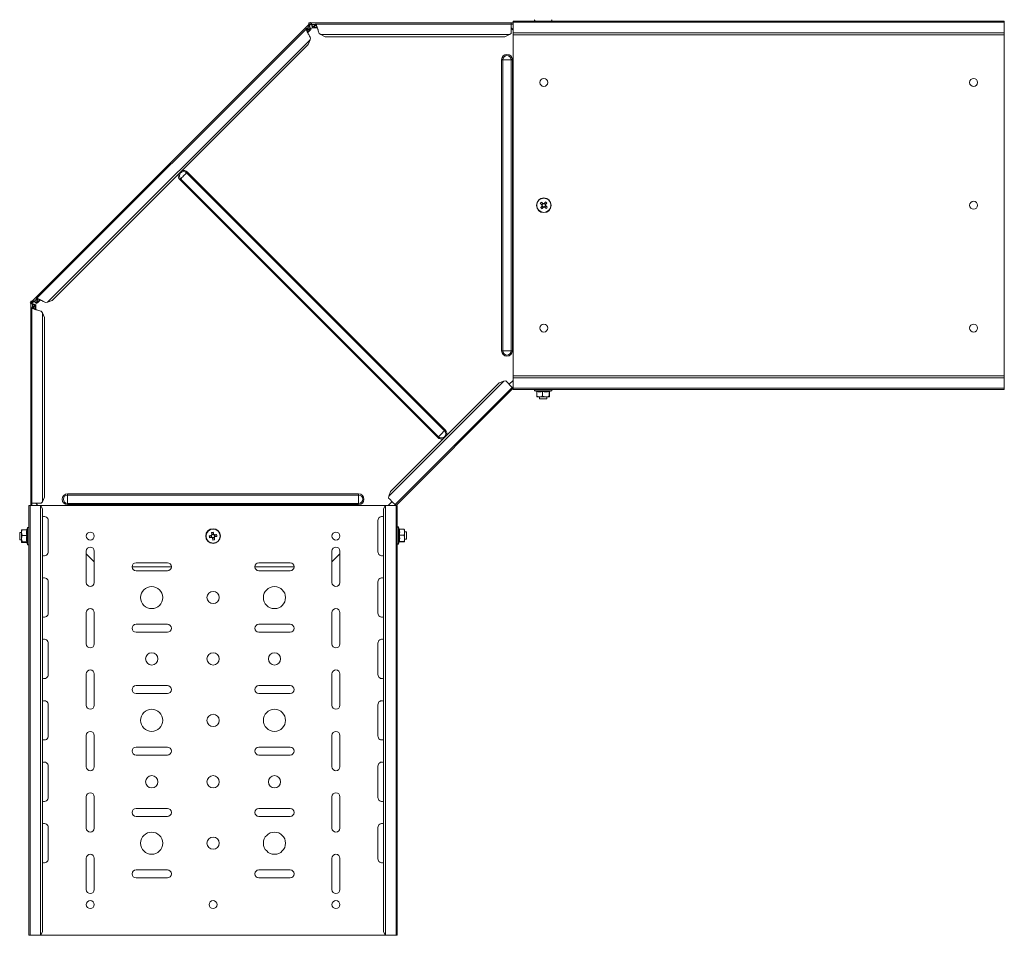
# Model space of a CAD drawing. Header units: millimetres. Extents: x -1726 to 4130, y -1450 to -192.
# Tile 17 of 20: x 3328 to 4130, y -1450 to -705. Entities that reach past the tile are written whole.
import ezdxf

# ---------------------------------------------------------------- set-up
doc = ezdxf.new("R2010")
doc.units = ezdxf.units.MM

msp = doc.modelspace()

# ---------------------------------------------------------------- linework, layer by layer
at = {"color": 7, "linetype": 'Continuous', "lineweight": 15}
for p, q in [((3563.71, -708.96), (3338.87, -933.8)), ((3561.87, -712.22), (3342.13, -931.96)), ((3562.68, -712.16), (3563.3, -712.78)), ((3562.68, -712.16), (3564.18, -712.45)), ((3563.02, -715.41), (3565.38, -713.05)), ((3563.3, -712.78), (3564.8, -713.08)), ((3563.71, -708.96), (3564.16, -708.51)), ((3563.71, -708.96), (3564.42, -709.67)), ((3564.01, -707.51), (3564.01, -708.51)), ((3565.71, -707.51), (3564.01, -707.51)), ((3565.71, -708.51), (3564.01, -708.51)), ((3564.18, -712.45), (3564.8, -713.08)), ((3564.28, -710.3), (3564.46, -710.48)), ((3564.42, -709.67), (3565.57, -708.51)), ((3565.16, -707.51), (3565.55, -707.12)), ((3565.55, -707.12), (3565.94, -707.51)), ((3565.71, -707.51), (3565.71, -708.51)), ((3728.55, -707.51), (3565.71, -707.51)), ((3566.25, -709.11), (3566.25, -708.86)), ((3567.41, -711.58), (3570.75, -711.58)), ((3567.84, -710.31), (3568.7, -709.04)), ((3567.84, -711.2), (3568.7, -709.93)), ((3567.84, -710.31), (3567.84, -711.2)), ((3568.7, -709.04), (3568.7, -709.93)), ((3728.55, -708.51), (3569.31, -708.51)), ((3728.55, -708.51), (3728.55, -707.51)), ((3728.55, -707.51), (3730.26, -707.51)), ((3728.55, -716.1), (3728.55, -708.51)), ((3728.55, -708.51), (3730.26, -708.51)), ((3728.55, -711.67), (3730.26, -713.38)), ((3730.26, -706.01), (3730.26, -707.01)), ((3730.26, -706.01), (4130.26, -706.01)), ((4130.26, -707.01), (3730.26, -707.01)), ((3730.26, -707.01), (3730.26, -715.48)), ((4130.26, -706.01), (4130.26, -707.01)), ((4130.26, -707.01), (4130.26, -715.48)), ((3563.48, -725.05), (3564.86, -721.2)), ((3563.68, -716.85), (3563.67, -716.84)), ((3564.86, -721.2), (3565.16, -719.66)), ((3572.25, -716.1), (3573.55, -716.98)), ((3573.55, -716.98), (3577.25, -718.73)), ((3723.55, -718.73), (3577.25, -718.73)), ((3723.55, -718.73), (3727.25, -716.98)), ((3727.25, -716.98), (3728.55, -716.1)), ((3730.26, -715.48), (3730.26, -717.23)), ((3730.26, -717.23), (4130.26, -717.23)), ((3730.26, -994.8), (3730.26, -717.23)), ((4130.26, -715.48), (4130.26, -717.23)), ((4130.26, -994.8), (4130.26, -717.23)), ((3563.48, -725.05), (3354.96, -933.57)), ((3754.45, -854.44), (3753.55, -855.53)), ((3753.68, -856.82), (3754.78, -857.72)), ((3756.84, -855.21), (3755.74, -854.31)), ((3756.07, -857.59), (3756.97, -856.49)), ((3337.03, -935.64), (3337.42, -935.25)), ((3337.03, -935.64), (3337.42, -936.03)), ((3337.42, -934.1), (3337.42, -935.8)), ((3337.42, -934.1), (3338.42, -934.1)), ((3337.42, -935.8), (3338.42, -935.8)), ((3337.42, -935.8), (3337.42, -1098.64)), ((3338.42, -934.25), (3338.87, -933.8)), ((3338.42, -934.1), (3338.42, -935.8)), ((3338.42, -935.67), (3339.58, -934.51)), ((3338.77, -936.34), (3339.02, -936.34)), ((3339.58, -934.51), (3338.87, -933.8)), ((3338.95, -938.79), (3340.22, -937.94)), ((3339.83, -938.79), (3341.1, -937.94)), ((3340.38, -934.55), (3340.2, -934.37)), ((3340.22, -937.94), (3341.1, -937.94)), ((3341.49, -940.85), (3341.49, -937.5)), ((3342.06, -932.77), (3342.69, -933.4)), ((3342.36, -934.27), (3342.06, -932.77)), ((3342.36, -934.27), (3342.98, -934.9)), ((3342.98, -934.9), (3342.69, -933.4)), ((3342.95, -935.48), (3345.32, -933.11)), ((3346.75, -933.76), (3346.76, -933.77)), ((3349.56, -935.25), (3351.11, -934.96)), ((3354.96, -933.57), (3351.11, -934.96)), ((3338.42, -939.41), (3338.42, -1098.64)), ((3338.95, -938.79), (3339.83, -938.79)), ((3346.89, -943.64), (3346.01, -942.34)), ((3346.89, -943.64), (3348.63, -947.34)), ((3348.63, -947.34), (3348.63, -1093.64)), ((3718.86, -1000.56), (3630.47, -1088.95)), ((3722.7, -999.18), (3718.86, -1000.56)), ((3724.25, -998.88), (3722.7, -999.18)), ((3729.61, -1004.25), (3724.25, -998.88)), ((3730.26, -998.65), (3727.14, -1001.77)), ((3730.26, -994.8), (3730.26, -996.54)), ((3730.26, -994.8), (4130.26, -994.8)), ((3730.26, -996.54), (3730.26, -1005.01)), ((4130.26, -994.8), (4130.26, -996.54)), ((4130.26, -996.54), (4130.26, -1005.01)), ((3634.15, -1099.71), (3729.61, -1004.25)), ((3730.26, -1005.01), (3634.92, -1100.35)), ((3730.26, -1004.9), (3729.61, -1004.25)), ((3730.26, -1005.01), (4130.26, -1005.01)), ((3730.26, -1005.01), (3730.26, -1006.01)), ((3730.26, -1006.01), (4130.26, -1006.01)), ((3748.03, -1007.11), (3749.5, -1007.65)), ((3749.53, -1007.73), (3749.53, -1011.41)), ((3754.26, -1007.73), (3754.26, -1011.41)), ((3759.49, -1007.73), (3759.49, -1011.41)), ((3759.99, -1007.73), (3759.99, -1011.41)), ((3760.02, -1007.65), (3761.49, -1007.11)), ((4130.26, -1005.01), (4130.26, -1006.01)), ((3751.9, -1012.01), (3749.77, -1012.01)), ((3751.76, -1012.01), (3751.76, -1013.51)), ((3751.76, -1013.51), (3757.76, -1013.51)), ((3751.9, -1012.01), (3756.88, -1012.01)), ((3756.88, -1012.01), (3759.74, -1012.01)), ((3757.76, -1013.51), (3757.76, -1012.01)), ((3630.47, -1088.95), (3629.08, -1092.8)), ((3346.01, -1098.64), (3346.89, -1097.34)), ((3348.63, -1093.64), (3346.89, -1097.34)), ((3631.68, -1097.23), (3628.55, -1100.35)), ((3629.08, -1092.8), (3628.79, -1094.34)), ((3335.92, -1100.35), (3335.92, -1450.35)), ((3336.92, -1100.35), (3335.92, -1100.35)), ((3336.92, -1100.35), (3336.92, -1450.35)), ((3345.39, -1100.35), (3336.92, -1100.35)), ((3337.42, -1098.64), (3338.42, -1098.64)), ((3337.42, -1100.35), (3337.42, -1098.64)), ((3338.42, -1098.64), (3346.01, -1098.64)), ((3338.42, -1100.35), (3338.42, -1098.64)), ((3343.29, -1100.35), (3341.58, -1098.64)), ((3345.72, -1100.35), (3345.39, -1100.35)), ((3347.13, -1103.35), (3345.72, -1100.35)), ((3345.72, -1100.35), (3626.12, -1100.35)), ((3347.13, -1103.35), (3347.13, -1447.35)), ((3626.12, -1100.35), (3624.71, -1103.35)), ((3624.71, -1103.35), (3624.71, -1447.35)), ((3626.45, -1100.35), (3626.12, -1100.35)), ((3634.92, -1100.35), (3626.45, -1100.35)), ((3634.92, -1450.35), (3634.92, -1100.35)), ((3635.92, -1100.35), (3634.92, -1100.35)), ((3635.92, -1100.35), (3635.92, -1450.35)), ((3351.67, -1138.1), (3351.67, -1112.6)), ((3620.17, -1112.6), (3620.17, -1138.1)), ((3329.92, -1122.35), (3328.42, -1122.35)), ((3328.42, -1122.35), (3328.42, -1128.35)), ((3329.92, -1122.49), (3329.92, -1120.36)), ((3329.92, -1122.49), (3329.92, -1127.47)), ((3334.2, -1120.13), (3330.52, -1120.13)), ((3334.82, -1118.63), (3334.29, -1120.09)), ((3637.55, -1119.59), (3637.02, -1118.13)), ((3637.64, -1119.73), (3641.32, -1119.73)), ((3641.32, -1119.73), (3641.91, -1119.85)), ((3641.92, -1122.16), (3641.92, -1119.85)), ((3643.42, -1121.85), (3641.92, -1121.85)), ((3641.92, -1122.16), (3641.92, -1127.15)), ((3643.42, -1127.38), (3643.42, -1121.85)), ((3328.42, -1128.35), (3329.92, -1128.35)), ((3329.92, -1127.47), (3329.92, -1130.34)), ((3334.2, -1124.86), (3330.52, -1124.86)), ((3334.2, -1130.09), (3330.52, -1130.09)), ((3334.2, -1130.58), (3330.52, -1130.58)), ((3484.19, -1124.96), (3484.46, -1126.36)), ((3486.31, -1123.63), (3484.92, -1123.89)), ((3485.53, -1127.08), (3486.92, -1126.82)), ((3487.65, -1125.75), (3487.38, -1124.35)), ((3637.02, -1131.58), (3637.55, -1130.12)), ((3637.64, -1124.59), (3641.32, -1124.59)), ((3637.64, -1129.72), (3641.32, -1129.72)), ((3637.64, -1129.98), (3641.32, -1129.98)), ((3641.92, -1129.85), (3641.92, -1127.15)), ((3641.92, -1127.85), (3643.42, -1127.85)), ((3643.42, -1127.85), (3643.42, -1127.38)), ((3334.29, -1130.62), (3334.82, -1132.08)), ((3382.67, -1137.6), (3382.67, -1163.1)), ((3389.17, -1163.1), (3389.17, -1137.6)), ((3582.67, -1137.6), (3582.67, -1163.1)), ((3589.17, -1163.1), (3589.17, -1137.6)), ((3389.17, -1146.24), (3382.67, -1139.74)), ((3589.17, -1139.74), (3582.67, -1146.24)), ((3419.92, -1150.35), (3451.92, -1150.35)), ((3448.67, -1147.1), (3423.17, -1147.1)), ((3423.17, -1153.6), (3448.67, -1153.6)), ((3519.92, -1150.35), (3551.92, -1150.35)), ((3548.67, -1147.1), (3523.17, -1147.1)), ((3523.17, -1153.6), (3548.67, -1153.6)), ((3351.67, -1188.1), (3351.67, -1162.6)), ((3620.17, -1162.6), (3620.17, -1188.1)), ((3382.67, -1187.6), (3382.67, -1213.1)), ((3389.17, -1213.1), (3389.17, -1187.6)), ((3582.67, -1187.6), (3582.67, -1213.1)), ((3589.17, -1213.1), (3589.17, -1187.6)), ((3448.67, -1197.1), (3423.17, -1197.1)), ((3548.67, -1197.1), (3523.17, -1197.1)), ((3423.17, -1203.6), (3448.67, -1203.6)), ((3523.17, -1203.6), (3548.67, -1203.6)), ((3351.67, -1238.1), (3351.67, -1212.6)), ((3620.17, -1212.6), (3620.17, -1238.1)), ((3382.67, -1237.6), (3382.67, -1263.1)), ((3389.17, -1263.1), (3389.17, -1237.6)), ((3582.67, -1237.6), (3582.67, -1263.1)), ((3589.17, -1263.1), (3589.17, -1237.6)), ((3448.67, -1247.1), (3423.17, -1247.1)), ((3548.67, -1247.1), (3523.17, -1247.1)), ((3423.17, -1253.6), (3448.67, -1253.6)), ((3523.17, -1253.6), (3548.67, -1253.6)), ((3351.67, -1288.1), (3351.67, -1262.6)), ((3620.17, -1262.6), (3620.17, -1288.1)), ((3382.67, -1287.6), (3382.67, -1313.1)), ((3389.17, -1313.1), (3389.17, -1287.6)), ((3582.67, -1287.6), (3582.67, -1313.1)), ((3589.17, -1313.1), (3589.17, -1287.6)), ((3448.67, -1297.1), (3423.17, -1297.1)), ((3548.67, -1297.1), (3523.17, -1297.1)), ((3423.17, -1303.6), (3448.67, -1303.6)), ((3523.17, -1303.6), (3548.67, -1303.6)), ((3351.67, -1338.1), (3351.67, -1312.6)), ((3620.17, -1312.6), (3620.17, -1338.1)), ((3382.67, -1337.6), (3382.67, -1363.1)), ((3389.17, -1363.1), (3389.17, -1337.6)), ((3582.67, -1337.6), (3582.67, -1363.1)), ((3589.17, -1363.1), (3589.17, -1337.6)), ((3448.67, -1347.1), (3423.17, -1347.1)), ((3423.17, -1353.6), (3448.67, -1353.6)), ((3548.67, -1347.1), (3523.17, -1347.1)), ((3523.17, -1353.6), (3548.67, -1353.6)), ((3351.67, -1388.1), (3351.67, -1362.6)), ((3620.17, -1362.6), (3620.17, -1388.1)), ((3382.67, -1387.6), (3382.67, -1413.1)), ((3389.17, -1413.1), (3389.17, -1387.6)), ((3582.67, -1387.6), (3582.67, -1413.1)), ((3589.17, -1413.1), (3589.17, -1387.6)), ((3448.67, -1397.1), (3423.17, -1397.1)), ((3548.67, -1397.1), (3523.17, -1397.1)), ((3423.17, -1403.6), (3448.67, -1403.6)), ((3523.17, -1403.6), (3548.67, -1403.6)), ((3336.92, -1450.35), (3335.92, -1450.35)), ((3345.39, -1450.35), (3336.92, -1450.35)), ((3345.72, -1450.35), (3345.39, -1450.35)), ((3345.72, -1450.35), (3347.13, -1447.35)), ((3345.72, -1450.35), (3626.12, -1450.35)), ((3624.71, -1447.35), (3626.12, -1450.35)), ((3626.45, -1450.35), (3626.12, -1450.35)), ((3634.92, -1450.35), (3626.45, -1450.35)), ((3635.92, -1450.35), (3634.92, -1450.35))]:
    msp.add_line(p, q, dxfattribs=at)
at = {"color": 7, "linetype": 'Continuous', "lineweight": 0}
for p, q in [((3564.28, -710.3), (3562.43, -712.15)), ((3563.3, -712.78), (3562.45, -713.63)), ((3564.8, -713.08), (3562.86, -715.02)), ((3568.86, -708.86), (3566.25, -708.86)), ((3570.6, -711.2), (3567.84, -711.2)), ((3569.9, -709.93), (3568.7, -709.93)), ((3564.86, -721.2), (3351.11, -934.96)), ((3727.25, -716.98), (3573.55, -716.98)), ((3730.26, -715.48), (4130.26, -715.48)), ((3720.89, -737.51), (3721.83, -737.51)), ((3720.89, -737.51), (3720.89, -974.51)), ((3721.83, -737.51), (3728.69, -737.51)), ((3721.83, -737.51), (3721.83, -974.51)), ((3728.69, -737.51), (3728.69, -974.51)), ((3728.69, -737.51), (3729.63, -737.51)), ((3729.63, -737.51), (3729.63, -974.51)), ((3464.36, -829.6), (3674.37, -1039.61)), ((3465.02, -828.94), (3675.03, -1038.95)), ((3458.85, -835.12), (3668.86, -1045.13)), ((3459.51, -834.46), (3669.52, -1044.47)), ((3338.77, -936.34), (3338.77, -938.95)), ((3342.05, -932.53), (3340.2, -934.37)), ((3341.1, -937.94), (3341.1, -940.69)), ((3343.54, -932.55), (3342.69, -933.4)), ((3344.93, -932.95), (3342.98, -934.9)), ((3339.83, -938.79), (3339.83, -939.99)), ((3346.89, -943.64), (3346.89, -1097.34)), ((3720.89, -974.51), (3721.83, -974.51)), ((3721.83, -974.51), (3728.69, -974.51)), ((3728.69, -974.51), (3729.63, -974.51)), ((3722.7, -999.18), (3629.08, -1092.8)), ((3730.26, -996.54), (4130.26, -996.54)), ((3750.91, -1007.11), (3748.03, -1007.11)), ((3761.49, -1007.11), (3750.91, -1007.11)), ((3367.42, -1090.99), (3367.42, -1091.92)), ((3367.42, -1090.99), (3604.42, -1090.99)), ((3367.42, -1091.92), (3367.42, -1098.79)), ((3367.42, -1091.92), (3604.42, -1091.92)), ((3604.42, -1090.99), (3604.42, -1091.92)), ((3604.42, -1091.92), (3604.42, -1098.79)), ((3345.39, -1100.35), (3345.39, -1450.35)), ((3367.42, -1098.79), (3604.42, -1098.79)), ((3367.42, -1098.79), (3367.42, -1099.72)), ((3367.42, -1099.72), (3604.42, -1099.72)), ((3604.42, -1098.79), (3604.42, -1099.72)), ((3626.45, -1100.35), (3626.45, -1450.35)), ((3334.82, -1121.5), (3334.82, -1118.63)), ((3334.82, -1132.08), (3334.82, -1121.5)), ((3637.02, -1118.13), (3637.02, -1121.23)), ((3637.02, -1121.23), (3637.02, -1131.58))]:
    msp.add_line(p, q, dxfattribs=at)
at = {"color": 7, "linetype": 'Continuous', "lineweight": 0, "flags": 128}
for points in [[(3459.51, -834.46), (3459.89, -834.07), (3460.46, -833.5), (3461.16, -832.8), (3461.93, -832.03), (3462.71, -831.26), (3463.41, -830.56), (3463.98, -829.99), (3464.36, -829.6)], [(3464.36, -829.6), (3464.41, -829.55), (3464.47, -829.5), (3464.54, -829.42), (3464.62, -829.34), (3464.71, -829.25), (3464.81, -829.15), (3464.92, -829.05), (3465.02, -828.94)], [(3458.85, -835.12), (3458.95, -835.01), (3459.06, -834.91), (3459.15, -834.81), (3459.25, -834.72), (3459.33, -834.63), (3459.4, -834.56), (3459.46, -834.5), (3459.51, -834.46)], [(3669.52, -1044.47), (3669.9, -1044.08), (3670.47, -1043.51), (3671.17, -1042.81), (3671.95, -1042.04), (3672.72, -1041.27), (3673.42, -1040.57), (3673.99, -1040), (3674.37, -1039.61)], [(3674.37, -1039.61), (3674.42, -1039.57), (3674.48, -1039.51), (3674.55, -1039.43), (3674.63, -1039.35), (3674.72, -1039.26), (3674.82, -1039.16), (3674.93, -1039.06), (3675.03, -1038.95)], [(3668.86, -1045.13), (3668.96, -1045.02), (3669.07, -1044.92), (3669.17, -1044.82), (3669.26, -1044.73), (3669.34, -1044.64), (3669.41, -1044.57), (3669.47, -1044.51), (3669.52, -1044.47)]]:
    msp.add_lwpolyline(points, dxfattribs=at)
at = {"color": 7, "linetype": 'Continuous', "lineweight": 15, "flags": 128}
for points in [[(3752.42, -854.6), (3752.59, -854.74), (3752.75, -854.88), (3752.92, -855.02), (3753.09, -855.15), (3753.26, -855.29), (3753.43, -855.43), (3753.6, -855.57), (3753.78, -855.72)], [(3753.86, -856.6), (3753.72, -856.77), (3753.58, -856.94), (3753.44, -857.11), (3753.3, -857.28), (3753.16, -857.45), (3753.03, -857.62), (3752.89, -857.79), (3752.75, -857.96)], [(3754.68, -854.62), (3754.5, -854.48), (3754.33, -854.34), (3754.16, -854.2), (3753.99, -854.06), (3753.82, -853.92), (3753.65, -853.78), (3753.49, -853.64), (3753.32, -853.51)], [(3753.85, -858.86), (3753.99, -858.69), (3754.12, -858.52), (3754.26, -858.35), (3754.4, -858.18), (3754.54, -858.01), (3754.68, -857.84), (3754.82, -857.67), (3754.96, -857.5)], [(3756.67, -853.17), (3756.54, -853.34), (3756.4, -853.51), (3756.26, -853.67), (3756.12, -853.84), (3755.98, -854.01), (3755.84, -854.18), (3755.7, -854.36), (3755.56, -854.53)], [(3755.85, -857.41), (3756.02, -857.55), (3756.19, -857.69), (3756.36, -857.83), (3756.53, -857.97), (3756.7, -858.11), (3756.87, -858.25), (3757.04, -858.39), (3757.2, -858.52)], [(3756.66, -855.43), (3756.8, -855.26), (3756.94, -855.08), (3757.08, -854.91), (3757.22, -854.74), (3757.36, -854.57), (3757.5, -854.41), (3757.63, -854.24), (3757.77, -854.07)], [(3758.1, -857.42), (3757.94, -857.29), (3757.77, -857.15), (3757.6, -857.01), (3757.43, -856.87), (3757.26, -856.73), (3757.09, -856.59), (3756.92, -856.45), (3756.75, -856.31)], [(3628.79, -1094.34), (3629.52, -1095.07), (3630.36, -1095.91), (3631.25, -1096.81), (3632.12, -1097.68), (3632.9, -1098.46), (3633.53, -1099.08), (3633.95, -1099.51), (3634.14, -1099.7), (3634.15, -1099.71)], [(3632.26, -1097.81), (3632.05, -1097.61), (3631.97, -1097.52), (3631.96, -1097.52)], [(3633.94, -1099.5), (3634.14, -1099.69), (3634.31, -1099.86), (3634.47, -1100.02), (3634.61, -1100.16), (3634.71, -1100.27), (3634.79, -1100.35), (3634.8, -1100.35)], [(3484.64, -1122.45), (3484.68, -1122.66), (3484.72, -1122.88), (3484.76, -1123.09), (3484.8, -1123.3), (3484.85, -1123.52), (3484.89, -1123.74), (3484.93, -1123.96), (3484.97, -1124.18)], [(3486.37, -1123.91), (3486.32, -1123.69), (3486.28, -1123.47), (3486.24, -1123.25), (3486.2, -1123.04), (3486.16, -1122.82), (3486.12, -1122.61), (3486.08, -1122.4), (3486.04, -1122.18)], [(3484.47, -1124.91), (3484.25, -1124.95), (3484.04, -1124.99), (3483.82, -1125.04), (3483.6, -1125.08), (3483.39, -1125.12), (3483.17, -1125.16), (3482.96, -1125.2), (3482.75, -1125.24)], [(3483.02, -1126.64), (3483.23, -1126.59), (3483.44, -1126.55), (3483.65, -1126.51), (3483.87, -1126.47), (3484.09, -1126.43), (3484.3, -1126.39), (3484.52, -1126.35), (3484.74, -1126.3)], [(3485.48, -1126.8), (3485.52, -1127.02), (3485.56, -1127.24), (3485.6, -1127.46), (3485.64, -1127.67), (3485.68, -1127.89), (3485.72, -1128.1), (3485.77, -1128.31), (3485.81, -1128.53)], [(3487.2, -1128.26), (3487.16, -1128.05), (3487.12, -1127.83), (3487.08, -1127.62), (3487.04, -1127.41), (3487, -1127.19), (3486.95, -1126.97), (3486.91, -1126.75), (3486.87, -1126.53)], [(3488.82, -1124.07), (3488.61, -1124.12), (3488.4, -1124.16), (3488.19, -1124.2), (3487.97, -1124.24), (3487.75, -1124.28), (3487.54, -1124.32), (3487.32, -1124.36), (3487.1, -1124.41)], [(3487.37, -1125.8), (3487.59, -1125.76), (3487.81, -1125.72), (3488.02, -1125.67), (3488.24, -1125.63), (3488.45, -1125.59), (3488.67, -1125.55), (3488.88, -1125.51), (3489.09, -1125.47)]]:
    msp.add_lwpolyline(points, dxfattribs=at)
at = {"color": 7, "linetype": 'Continuous', "lineweight": 15}
for centre, radius in [((3755.26, -756.01), 3.25), ((4105.26, -756.01), 3.25), ((3755.26, -856.01), 6), ((4105.26, -856.01), 3.25), ((3755.26, -956.01), 3.25), ((4105.26, -956.01), 3.25), ((3385.92, -1125.35), 3.25), ((3485.92, -1125.35), 6), ((3585.92, -1125.35), 3.25), ((3435.92, -1175.35), 9), ((3485.92, -1175.35), 5), ((3535.92, -1175.35), 9), ((3435.92, -1225.35), 5), ((3485.92, -1225.35), 5), ((3535.92, -1225.35), 5), ((3435.92, -1275.35), 9), ((3535.92, -1275.35), 9), ((3485.92, -1275.35), 5), ((3435.92, -1325.35), 5), ((3485.92, -1325.35), 5), ((3535.92, -1325.35), 5), ((3435.92, -1375.35), 9), ((3485.92, -1375.35), 5), ((3535.92, -1375.35), 9), ((3385.92, -1425.35), 3.25), ((3485.92, -1425.35), 3.25), ((3585.92, -1425.35), 3.25)]:
    msp.add_circle(centre, radius, dxfattribs=at)
at = {"color": 7, "linetype": 'Continuous', "lineweight": 0}
for centre in [(3755.26, -856.01), (3485.92, -1125.35)]:
    msp.add_circle(centre, 5.77, dxfattribs=at)
at = {"color": 7, "linetype": 'Continuous', "lineweight": 15}
for centre, radius, start, end in [((3748.23, -705.45), 0.567, 110, 270), ((3761.29, -705.45), 0.567, 270, 70), ((3565.93, -709.36), 2.5, 250.24963, 300.99751), ((3770, -868.09), 22.16, 138.84847, 142.52068), ((3767.31, -841.3), 22.13, 228.84594, 232.52338), ((3755.26, -856.01), 1.51, 168.64419, 202.72638), ((3755.26, -856.01), 1.28, 174.35957, 197.01101), ((3755.26, -856.01), 1.28, 107.01101, 174.35957), ((3755.26, -856.01), 1.28, 197.01101, 264.35957), ((3755.26, -856.01), 1.51, 78.64419, 112.72638), ((3755.26, -856.01), 1.28, 84.35957, 107.01101), ((3755.26, -856.01), 1.51, 258.64419, 292.72638), ((3755.26, -856.01), 1.28, 264.35957, 287.01101), ((3755.26, -856.01), 1.28, 17.01101, 84.35957), ((3755.26, -856.01), 1.28, 287.01101, 354.35957), ((3755.26, -856.01), 1.28, 354.35957, 17.01101), ((3755.26, -856.01), 1.51, 348.64419, 22.72638), ((3743.18, -870.76), 22.17, 48.85007, 52.52078), ((3740.53, -843.95), 22.14, 318.84815, 322.52287), ((3339.27, -936.02), 2.5, 327.16208, 18.85671), ((3731.38, -1006.01), 2.5, 116.57513, 135), ((3748.23, -1006.58), 0.567, 90, 250), ((3761.29, -1006.58), 0.567, 290, 90), ((3635.92, -1101.47), 2.5, 135, 153.42487), ((3348.42, -1112.6), 3.25, 0, 113.35207), ((3623.42, -1112.6), 3.25, 66.64793, 180), ((3335.35, -1118.82), 0.567, 0, 160), ((3489.51, -1144.04), 22.13, 99.02507, 102.7017), ((3636.49, -1118.32), 0.567, 20, 180), ((3504.6, -1121.77), 22.12, 189.0239, 192.70192), ((3485.92, -1125.35), 1.51, 128.82153, 162.90372), ((3485.92, -1125.35), 1.28, 157.18835, 224.53691), ((3485.92, -1125.35), 1.28, 134.53691, 157.18835), ((3485.92, -1125.35), 1.51, 218.82153, 252.90372), ((3485.92, -1125.35), 1.28, 224.53691, 247.18835), ((3485.92, -1125.35), 1.28, 67.18835, 134.53691), ((3485.92, -1125.35), 1.28, 247.18835, 314.53691), ((3482.33, -1106.67), 22.13, 279.02507, 282.7017), ((3485.92, -1125.35), 1.51, 38.82153, 72.90372), ((3485.92, -1125.35), 1.28, 44.53691, 67.18835), ((3485.92, -1125.35), 1.28, 314.53691, 337.18835), ((3485.92, -1125.35), 1.28, 337.18835, 44.53691), ((3485.92, -1125.35), 1.51, 308.82153, 342.90372), ((3467.23, -1128.94), 22.14, 9.02494, 12.70088), ((3335.35, -1131.89), 0.567, 200, 0), ((3348.42, -1138.1), 3.25, 246.64793, 0), ((3385.92, -1137.6), 3.25, 0, 180), ((3585.92, -1137.6), 3.25, 0, 180), ((3623.42, -1138.1), 3.25, 180, 293.35207), ((3636.49, -1131.39), 0.567, 180, 340), ((3423.17, -1150.35), 3.25, 90, 270), ((3448.67, -1150.35), 3.25, 270, 90), ((3523.17, -1150.35), 3.25, 90, 270), ((3548.67, -1150.35), 3.25, 270, 90), ((3348.42, -1162.6), 3.25, 0, 113.35207), ((3623.42, -1162.6), 3.25, 66.64793, 180), ((3385.92, -1163.1), 3.25, 180, 0), ((3585.92, -1163.1), 3.25, 180, 0), ((3385.92, -1187.6), 3.25, 0, 180), ((3585.92, -1187.6), 3.25, 0, 180), ((3348.42, -1188.1), 3.25, 246.64793, 0), ((3623.42, -1188.1), 3.25, 180, 293.35207), ((3423.17, -1200.35), 3.25, 90, 270), ((3448.67, -1200.35), 3.25, 270, 90), ((3523.17, -1200.35), 3.25, 90, 270), ((3548.67, -1200.35), 3.25, 270, 90), ((3348.42, -1212.6), 3.25, 0, 113.35207), ((3623.42, -1212.6), 3.25, 66.64793, 180), ((3385.92, -1213.1), 3.25, 180, 0), ((3585.92, -1213.1), 3.25, 180, 0), ((3385.92, -1237.6), 3.25, 0, 180), ((3585.92, -1237.6), 3.25, 0, 180), ((3348.42, -1238.1), 3.25, 246.64793, 0), ((3623.42, -1238.1), 3.25, 180, 293.35207), ((3423.17, -1250.35), 3.25, 90, 270), ((3448.67, -1250.35), 3.25, 270, 90), ((3523.17, -1250.35), 3.25, 90, 270), ((3548.67, -1250.35), 3.25, 270, 90), ((3348.42, -1262.6), 3.25, 0, 113.35207), ((3385.92, -1263.1), 3.25, 180, 0), ((3585.92, -1263.1), 3.25, 180, 0), ((3623.42, -1262.6), 3.25, 66.64793, 180), ((3348.42, -1288.1), 3.25, 246.64793, 0), ((3385.92, -1287.6), 3.25, 0, 180), ((3585.92, -1287.6), 3.25, 0, 180), ((3623.42, -1288.1), 3.25, 180, 293.35207), ((3423.17, -1300.35), 3.25, 90, 270), ((3448.67, -1300.35), 3.25, 270, 90), ((3523.17, -1300.35), 3.25, 90, 270), ((3548.67, -1300.35), 3.25, 270, 90), ((3348.42, -1312.6), 3.25, 0, 113.35207), ((3385.92, -1313.1), 3.25, 180, 0), ((3585.92, -1313.1), 3.25, 180, 0), ((3623.42, -1312.6), 3.25, 66.64793, 180), ((3348.42, -1338.1), 3.25, 246.64793, 0), ((3385.92, -1337.6), 3.25, 0, 180), ((3585.92, -1337.6), 3.25, 0, 180), ((3623.42, -1338.1), 3.25, 180, 293.35207), ((3423.17, -1350.35), 3.25, 90, 270), ((3448.67, -1350.35), 3.25, 270, 90), ((3523.17, -1350.35), 3.25, 90, 270), ((3548.67, -1350.35), 3.25, 270, 90), ((3348.42, -1362.6), 3.25, 0, 113.35207), ((3385.92, -1363.1), 3.25, 180, 0), ((3585.92, -1363.1), 3.25, 180, 0), ((3623.42, -1362.6), 3.25, 66.64793, 180), ((3385.92, -1387.6), 3.25, 0, 180), ((3585.92, -1387.6), 3.25, 0, 180), ((3348.42, -1388.1), 3.25, 246.64793, 0), ((3623.42, -1388.1), 3.25, 180, 293.35207), ((3423.17, -1400.35), 3.25, 90, 270), ((3448.67, -1400.35), 3.25, 270, 90), ((3523.17, -1400.35), 3.25, 90, 270), ((3548.67, -1400.35), 3.25, 270, 90), ((3385.92, -1413.1), 3.25, 180, 0), ((3585.92, -1413.1), 3.25, 180, 0)]:
    msp.add_arc(centre, radius, start, end, dxfattribs=at)
at = {"color": 7, "linetype": 'Continuous', "lineweight": 0}
for centre, radius, start, end in [((3725.26, -737.51), 4.37, 0, 180), ((3725.26, -737.51), 3.43, 0, 180), ((3461.93, -832.03), 4.37, 163.38551, 225), ((3461.93, -832.03), 3.43, 45, 225), ((3461.93, -832.03), 4.37, 45, 106.61449), ((3725.26, -974.51), 4.37, 180, 0), ((3725.26, -974.51), 3.43, 180, 0), ((3671.95, -1042.04), 3.43, 225, 45), ((3671.95, -1042.04), 4.37, 343.38551, 45), ((3671.95, -1042.04), 4.37, 225, 286.61449), ((3367.42, -1095.35), 4.37, 90, 270), ((3367.42, -1095.35), 3.43, 90, 270), ((3604.42, -1095.35), 4.37, 270, 90), ((3604.42, -1095.35), 3.43, 270, 90)]:
    msp.add_arc(centre, radius, start, end, dxfattribs=at)
at = {"color": 7, "linetype": 'Continuous', "lineweight": 15}
for points, knots in [([(3565.16, -719.66), (3564.96, -719.26), (3564.58, -718.45), (3563.77, -717.01), (3562.96, -715.57), (3562.26, -714.25), (3561.8, -713.16), (3561.69, -712.42), (3561.94, -712.04), (3562.43, -712.12), (3562.68, -712.16)], [0, 0, 0, 0, 0.125, 0.25, 0.375, 0.5, 0.625, 0.749999, 0.875, 1, 1, 1, 1]), ([(3563.68, -716.86), (3563.51, -716.5), (3563.15, -715.75), (3562.7, -714.69), (3562.41, -713.77), (3562.39, -713.13), (3562.66, -712.76), (3563.09, -712.77), (3563.3, -712.78)], [0, 0, 0, 0, 0.152175, 0.32174, 0.491306, 0.66087, 0.830435, 1, 1, 1, 1]), ([(3564.28, -710.3), (3564.18, -710.13), (3563.98, -709.81), (3563.77, -709.4), (3563.65, -709.1), (3563.69, -709.01), (3563.71, -708.96)], [0, 0, 0, 0, 0.25, 0.5, 0.750002, 1, 1, 1, 1]), ([(3564.18, -712.45), (3564.28, -712.46), (3564.47, -712.46), (3564.67, -712.37), (3564.78, -712.21), (3564.81, -711.96), (3564.77, -711.63), (3564.65, -711.24), (3564.49, -710.79), (3564.35, -710.46), (3564.28, -710.3)], [0, 0, 0, 0, 0.125001, 0.25, 0.374999, 0.500001, 0.625, 0.750001, 0.875001, 1, 1, 1, 1]), ([(3564.46, -710.48), (3564.43, -710.39), (3564.38, -710.2), (3564.34, -709.97), (3564.34, -709.78), (3564.39, -709.71), (3564.42, -709.67)], [0, 0, 0, 0, 0.250001, 0.500006, 0.750008, 1, 1, 1, 1]), ([(3565.17, -708.92), (3564.88, -709.19), (3564.57, -709.48), (3564.36, -709.77), (3564.36, -709.78)], [0, 0, 0, 0, 0.952686, 1, 1, 1, 1]), ([(3564.8, -713.08), (3564.92, -713.1), (3565.16, -713.15), (3565.38, -713.09), (3565.48, -712.91), (3565.46, -712.61), (3565.34, -712.2), (3565.12, -711.7), (3564.82, -711.12), (3564.58, -710.69), (3564.46, -710.48)], [0, 0, 0, 0, 0.125, 0.249998, 0.374999, 0.5, 0.625, 0.749999, 0.875, 1, 1, 1, 1]), ([(3565.71, -707.51), (3565.75, -707.53), (3565.84, -707.57), (3565.98, -707.87), (3566.11, -708.3), (3566.2, -708.68), (3566.25, -708.86)], [0, 0, 0, 0, 0.249998, 0.500001, 0.750001, 1, 1, 1, 1]), ([(3565.71, -708.51), (3565.75, -708.52), (3565.84, -708.54), (3565.98, -708.67), (3566.11, -708.86), (3566.2, -709.03), (3566.25, -709.11)], [0, 0, 0, 0, 0.249993, 0.499996, 0.750002, 1, 1, 1, 1]), ([(3566.25, -708.86), (3566.31, -709.03), (3566.45, -709.36), (3566.65, -709.79), (3566.85, -710.15), (3567.05, -710.41), (3567.25, -710.56), (3567.44, -710.6), (3567.64, -710.53), (3567.78, -710.39), (3567.84, -710.31)], [0, 0, 0, 0, 0.125, 0.249999, 0.375, 0.499999, 0.625001, 0.750001, 0.874999, 1, 1, 1, 1]), ([(3566.25, -709.11), (3566.31, -709.35), (3566.45, -709.82), (3566.65, -710.44), (3566.85, -710.96), (3567.05, -711.33), (3567.25, -711.55), (3567.44, -711.61), (3567.64, -711.5), (3567.78, -711.3), (3567.84, -711.2)], [0, 0, 0, 0, 0.125, 0.250001, 0.374999, 0.5, 0.625, 0.750001, 0.875, 1, 1, 1, 1]), ([(3568.7, -709.04), (3568.84, -708.84), (3569.14, -708.44), (3569.58, -708.53), (3570.03, -709.14), (3570.47, -710.22), (3570.92, -711.66), (3571.36, -713.25), (3571.8, -714.84), (3572.1, -715.68), (3572.25, -716.1)], [0, 0, 0, 0, 0.125, 0.250001, 0.375, 0.5, 0.625, 0.75, 0.875, 1, 1, 1, 1]), ([(3568.7, -709.93), (3568.84, -709.77), (3569.14, -709.46), (3569.58, -709.53), (3570.03, -710), (3570.47, -710.85), (3570.9, -711.92), (3571.18, -712.7), (3571.31, -713.07)], [0, 0, 0, 0, 0.169669, 0.339337, 0.509004, 0.678673, 0.84834, 1, 1, 1, 1]), ([(3338.77, -936.34), (3338.58, -936.3), (3338.21, -936.21), (3337.77, -936.07), (3337.48, -935.94), (3337.44, -935.85), (3337.42, -935.8)], [0, 0, 0, 0, 0.249999, 0.499999, 0.750002, 1, 1, 1, 1]), ([(3339.02, -936.34), (3338.94, -936.3), (3338.77, -936.21), (3338.58, -936.07), (3338.45, -935.94), (3338.43, -935.85), (3338.42, -935.8)], [0, 0, 0, 0, 0.249998, 0.500004, 0.750007, 1, 1, 1, 1]), ([(3340.22, -937.94), (3340.29, -937.87), (3340.43, -937.74), (3340.51, -937.54), (3340.47, -937.34), (3340.32, -937.14), (3340.05, -936.94), (3339.69, -936.74), (3339.26, -936.54), (3338.93, -936.41), (3338.77, -936.34)], [0, 0, 0, 0, 0.125001, 0.249999, 0.374999, 0.500001, 0.625, 0.750001, 0.875, 1, 1, 1, 1]), ([(3339.68, -934.46), (3339.66, -934.47), (3339.38, -934.68), (3339.09, -934.98), (3338.82, -935.27)], [0, 0, 0, 0, 0.057328, 1, 1, 1, 1]), ([(3338.87, -933.8), (3338.91, -933.78), (3339.01, -933.75), (3339.31, -933.86), (3339.71, -934.07), (3340.04, -934.27), (3340.2, -934.37)], [0, 0, 0, 0, 0.249998, 0.500001, 0.75, 1, 1, 1, 1]), ([(3341.1, -937.94), (3341.21, -937.87), (3341.41, -937.74), (3341.52, -937.54), (3341.46, -937.34), (3341.24, -937.14), (3340.86, -936.94), (3340.35, -936.74), (3339.73, -936.54), (3339.26, -936.41), (3339.02, -936.34)], [0, 0, 0, 0, 0.125, 0.249999, 0.375, 0.5, 0.625001, 0.749999, 0.875, 1, 1, 1, 1]), ([(3339.58, -934.51), (3339.61, -934.48), (3339.69, -934.43), (3339.88, -934.43), (3340.11, -934.47), (3340.29, -934.53), (3340.38, -934.55)], [0, 0, 0, 0, 0.24999, 0.499992, 0.749998, 1, 1, 1, 1]), ([(3340.2, -934.37), (3340.37, -934.44), (3340.7, -934.58), (3341.14, -934.75), (3341.54, -934.86), (3341.86, -934.9), (3342.11, -934.87), (3342.28, -934.76), (3342.37, -934.57), (3342.36, -934.37), (3342.36, -934.27)], [0, 0, 0, 0, 0.124999, 0.249999, 0.374999, 0.499998, 0.625001, 0.75, 0.874999, 1, 1, 1, 1]), ([(3340.38, -934.55), (3340.6, -934.67), (3341.02, -934.91), (3341.6, -935.21), (3342.11, -935.43), (3342.52, -935.56), (3342.81, -935.57), (3342.99, -935.47), (3343.06, -935.26), (3343.01, -935.02), (3342.98, -934.9)], [0, 0, 0, 0, 0.125, 0.25, 0.375, 0.499999, 0.625, 0.750001, 0.875, 1, 1, 1, 1]), ([(3342.06, -932.77), (3342.03, -932.53), (3341.95, -932.03), (3342.33, -931.78), (3343.07, -931.9), (3344.15, -932.35), (3345.48, -933.05), (3346.92, -933.86), (3348.36, -934.67), (3349.16, -935.06), (3349.56, -935.25)], [0, 0, 0, 0, 0.125, 0.25, 0.375, 0.5, 0.625, 0.75, 0.875, 1, 1, 1, 1]), ([(3342.69, -933.4), (3342.68, -933.18), (3342.67, -932.75), (3343.03, -932.49), (3343.68, -932.51), (3344.59, -932.79), (3345.66, -933.25), (3346.41, -933.6), (3346.76, -933.77)], [0, 0, 0, 0, 0.169565, 0.33913, 0.508694, 0.67826, 0.847825, 1, 1, 1, 1]), ([(3346.01, -942.34), (3345.59, -942.19), (3344.74, -941.9), (3343.15, -941.45), (3341.56, -941.01), (3340.13, -940.56), (3339.04, -940.12), (3338.44, -939.68), (3338.35, -939.23), (3338.75, -938.94), (3338.95, -938.79)], [0, 0, 0, 0, 0.125, 0.25, 0.375, 0.5, 0.625, 0.75, 0.875, 1, 1, 1, 1]), ([(3342.97, -941.41), (3342.6, -941.27), (3341.82, -940.99), (3340.75, -940.56), (3339.9, -940.12), (3339.43, -939.68), (3339.36, -939.23), (3339.68, -938.94), (3339.83, -938.79)], [0, 0, 0, 0, 0.15166, 0.321327, 0.490996, 0.660664, 0.830331, 1, 1, 1, 1]), ([(3749.53, -1007.73), (3749.53, -1007.69), (3749.52, -1007.61), (3749.46, -1007.5), (3749.38, -1007.41), (3749.31, -1007.37), (3749.27, -1007.35), (3749.27, -1007.35)], [0, 0, 0, 0, 0.236173, 0.471401, 0.732427, 0.992079, 1, 1, 1, 1]), ([(3754.26, -1007.73), (3754.26, -1007.69), (3754.26, -1007.61), (3754.26, -1007.5), (3754.25, -1007.41), (3754.24, -1007.37), (3754.24, -1007.35), (3754.24, -1007.35)], [0, 0, 0, 0, 0.236173, 0.471421, 0.73245, 0.992083, 1, 1, 1, 1]), ([(3759.49, -1007.73), (3759.5, -1007.69), (3759.51, -1007.61), (3759.56, -1007.5), (3759.63, -1007.41), (3759.7, -1007.37), (3759.73, -1007.35), (3759.73, -1007.35)], [0, 0, 0, 0, 0.236183, 0.471421, 0.732466, 0.992095, 1, 1, 1, 1]), ([(3759.98, -1007.66), (3759.97, -1007.66), (3759.96, -1007.66), (3760.01, -1007.66), (3760.02, -1007.66)], [0, 0, 0, 0, 0.858788, 1, 1, 1, 1]), ([(3751.9, -1012.01), (3751.78, -1012.01), (3751, -1011.99), (3750.2, -1011.73), (3749.56, -1011.43), (3749.53, -1011.41)], [0, 0, 0, 0, 0.14849, 0.965571, 1, 1, 1, 1]), ([(3749.78, -1012.01), (3749.71, -1011.93), (3749.63, -1011.83), (3749.55, -1011.48), (3749.53, -1011.41)], [0, 0, 0, 0, 0.801464, 1, 1, 1, 1]), ([(3754.26, -1011.41), (3754.07, -1011.51), (3753.31, -1011.85), (3752.5, -1011.95), (3751.9, -1012.01)], [0, 0, 0, 0, 0.263254, 1, 1, 1, 1]), ([(3754.26, -1011.41), (3755.03, -1011.69), (3755.89, -1012), (3756.79, -1012.01), (3756.88, -1012.01)], [0, 0, 0, 0, 0.896035, 1, 1, 1, 1]), ([(3756.88, -1012.01), (3757.6, -1011.93), (3758.49, -1011.83), (3759.33, -1011.48), (3759.49, -1011.41)], [0, 0, 0, 0, 0.8014705, 1, 1, 1, 1]), ([(3759.49, -1011.41), (3759.57, -1011.69), (3759.65, -1012), (3759.73, -1012.01), (3759.74, -1012.01)], [0, 0, 0, 0, 0.8960346, 1, 1, 1, 1]), ([(3759.74, -1012.01), (3759.81, -1011.93), (3759.9, -1011.83), (3759.98, -1011.48), (3759.99, -1011.41)], [0, 0, 0, 0, 0.801464, 1, 1, 1, 1]), ([(3329.92, -1122.49), (3329.92, -1122.37), (3329.94, -1121.59), (3330.21, -1120.79), (3330.51, -1120.15), (3330.52, -1120.13)], [0, 0, 0, 0, 0.148489, 0.965564, 1, 1, 1, 1]), ([(3329.92, -1120.37), (3330, -1120.31), (3330.1, -1120.22), (3330.45, -1120.14), (3330.52, -1120.13)], [0, 0, 0, 0, 0.801462, 1, 1, 1, 1]), ([(3330.52, -1124.86), (3330.43, -1124.66), (3330.08, -1123.9), (3329.99, -1123.09), (3329.92, -1122.49)], [0, 0, 0, 0, 0.2632553, 1, 1, 1, 1]), ([(3334.2, -1120.13), (3334.24, -1120.12), (3334.32, -1120.11), (3334.43, -1120.06), (3334.52, -1119.97), (3334.56, -1119.9), (3334.58, -1119.86), (3334.58, -1119.86)], [0, 0, 0, 0, 0.236181, 0.471406, 0.732474, 0.992073, 1, 1, 1, 1]), ([(3637.64, -1119.73), (3637.6, -1119.72), (3637.52, -1119.72), (3637.41, -1119.66), (3637.32, -1119.58), (3637.28, -1119.51), (3637.26, -1119.47), (3637.26, -1119.47)], [0, 0, 0, 0, 0.236184, 0.47139, 0.732465, 0.992068, 1, 1, 1, 1]), ([(3641.32, -1119.73), (3641.41, -1119.93), (3641.76, -1120.71), (3641.85, -1121.55), (3641.92, -1122.16)], [0, 0, 0, 0, 0.263259, 1, 1, 1, 1]), ([(3641.92, -1122.16), (3641.92, -1122.28), (3641.9, -1123.08), (3641.63, -1123.91), (3641.33, -1124.56), (3641.32, -1124.59)], [0, 0, 0, 0, 0.148488, 0.965577, 1, 1, 1, 1]), ([(3330.52, -1124.86), (3330.24, -1125.63), (3329.94, -1126.49), (3329.92, -1127.38), (3329.92, -1127.47)], [0, 0, 0, 0, 0.896035, 1, 1, 1, 1]), ([(3329.92, -1127.47), (3330, -1128.19), (3330.1, -1129.09), (3330.45, -1129.92), (3330.52, -1130.09)], [0, 0, 0, 0, 0.80146, 1, 1, 1, 1]), ([(3330.52, -1130.09), (3330.24, -1130.16), (3329.94, -1130.24), (3329.92, -1130.33), (3329.92, -1130.34)], [0, 0, 0, 0, 0.896036, 1, 1, 1, 1]), ([(3329.92, -1130.34), (3330, -1130.4), (3330.1, -1130.49), (3330.45, -1130.57), (3330.52, -1130.58)], [0, 0, 0, 0, 0.801462, 1, 1, 1, 1]), ([(3334.2, -1124.86), (3334.24, -1124.86), (3334.32, -1124.86), (3334.43, -1124.85), (3334.52, -1124.84), (3334.56, -1124.84), (3334.58, -1124.83), (3334.58, -1124.83)], [0, 0, 0, 0, 0.236184, 0.471398, 0.732462, 0.992078, 1, 1, 1, 1]), ([(3334.2, -1130.09), (3334.24, -1130.09), (3334.32, -1130.1), (3334.43, -1130.15), (3334.52, -1130.23), (3334.56, -1130.29), (3334.58, -1130.33), (3334.58, -1130.33)], [0, 0, 0, 0, 0.236181, 0.471403, 0.732478, 0.992089, 1, 1, 1, 1]), ([(3334.27, -1130.58), (3334.28, -1130.57), (3334.28, -1130.55), (3334.28, -1130.6), (3334.28, -1130.61)], [0, 0, 0, 0, 0.858788, 1, 1, 1, 1]), ([(3637.64, -1124.59), (3637.6, -1124.59), (3637.52, -1124.59), (3637.41, -1124.59), (3637.32, -1124.58), (3637.28, -1124.58), (3637.26, -1124.58), (3637.26, -1124.58)], [0, 0, 0, 0, 0.236182, 0.471393, 0.732478, 0.992102, 1, 1, 1, 1]), ([(3637.26, -1129.96), (3637.26, -1129.96), (3637.28, -1129.93), (3637.32, -1129.86), (3637.41, -1129.78), (3637.52, -1129.73), (3637.6, -1129.72), (3637.64, -1129.72)], [0, 0, 0, 0, 0.007921, 0.267515, 0.528592, 0.76382, 1, 1, 1, 1]), ([(3637.58, -1130.11), (3637.58, -1130.09), (3637.58, -1129.97), (3637.68, -1129.95), (3637.67, -1129.96), (3637.66, -1129.96)], [0, 0, 0, 0, 0.132236, 0.720446, 1, 1, 1, 1]), ([(3641.92, -1127.15), (3641.84, -1126.45), (3641.74, -1125.57), (3641.39, -1124.75), (3641.32, -1124.59)], [0, 0, 0, 0, 0.801457, 1, 1, 1, 1]), ([(3641.32, -1129.72), (3641.6, -1128.96), (3641.91, -1128.12), (3641.92, -1127.25), (3641.92, -1127.15)], [0, 0, 0, 0, 0.896035, 1, 1, 1, 1]), ([(3641.92, -1129.85), (3641.84, -1129.81), (3641.74, -1129.77), (3641.39, -1129.73), (3641.32, -1129.72)], [0, 0, 0, 0, 0.801462, 1, 1, 1, 1]), ([(3641.32, -1129.98), (3641.6, -1129.94), (3641.91, -1129.9), (3641.92, -1129.85), (3641.92, -1129.85)], [0, 0, 0, 0, 0.896038, 1, 1, 1, 1])]:
    msp.add_open_spline(points, degree=3, knots=knots, dxfattribs=at)
at = {"color": 7, "linetype": 'Continuous', "lineweight": 0}
for points, knots in [([(3749.27, -1007.35), (3749.46, -1007.4), (3750.44, -1007.6), (3752.12, -1007.75), (3753.57, -1007.48), (3754.24, -1007.35)], [0, 0, 0, 0, 0.118084, 0.59226, 1, 1, 1, 1]), ([(3749.5, -1007.64), (3749.5, -1007.64), (3749.43, -1007.7), (3749.35, -1007.52), (3749.27, -1007.35)], [0, 0, 0, 0, 0.042641, 1, 1, 1, 1]), ([(3754.26, -1007.73), (3753.49, -1007.86), (3751.91, -1008.13), (3750.33, -1007.86), (3749.53, -1007.73)], [0, 0, 0, 0, 0.49215, 1, 1, 1, 1]), ([(3754.24, -1007.35), (3754.45, -1007.4), (3755.52, -1007.6), (3757.37, -1007.75), (3758.99, -1007.48), (3759.73, -1007.35)], [0, 0, 0, 0, 0.1180855, 0.5922623, 1, 1, 1, 1]), ([(3759.49, -1007.73), (3758.64, -1007.86), (3756.89, -1008.13), (3755.15, -1007.86), (3754.26, -1007.73)], [0, 0, 0, 0, 0.4921459, 1, 1, 1, 1]), ([(3759.99, -1007.73), (3759.91, -1007.86), (3759.74, -1008.13), (3759.58, -1007.86), (3759.49, -1007.73)], [0, 0, 0, 0, 0.492148, 1, 1, 1, 1]), ([(3759.73, -1007.35), (3759.75, -1007.4), (3759.84, -1007.6), (3759.94, -1007.62), (3760.02, -1007.64)], [0, 0, 0, 0, 0.205685, 1, 1, 1, 1]), ([(3334.2, -1124.86), (3334.07, -1124.08), (3333.81, -1122.5), (3334.07, -1120.93), (3334.2, -1120.13)], [0, 0, 0, 0, 0.4921483, 1, 1, 1, 1]), ([(3334.58, -1119.86), (3334.54, -1120.06), (3334.33, -1121.03), (3334.18, -1122.72), (3334.45, -1124.16), (3334.58, -1124.83)], [0, 0, 0, 0, 0.118083, 0.59226, 1, 1, 1, 1]), ([(3334.3, -1120.1), (3334.29, -1120.09), (3334.24, -1120.02), (3334.41, -1119.94), (3334.58, -1119.86)], [0, 0, 0, 0, 0.042642, 1, 1, 1, 1]), ([(3637.26, -1119.47), (3637.3, -1119.48), (3637.47, -1119.53), (3637.49, -1119.58), (3637.5, -1119.61)], [0, 0, 0, 0, 0.256334, 1, 1, 1, 1]), ([(3637.26, -1124.58), (3637.3, -1124.38), (3637.51, -1123.39), (3637.66, -1121.67), (3637.39, -1120.16), (3637.26, -1119.47)], [0, 0, 0, 0, 0.11808, 0.592257, 1, 1, 1, 1]), ([(3637.64, -1119.73), (3637.77, -1120.53), (3638.03, -1122.15), (3637.77, -1123.77), (3637.64, -1124.59)], [0, 0, 0, 0, 0.492148, 1, 1, 1, 1]), ([(3334.2, -1130.09), (3334.07, -1129.23), (3333.81, -1127.49), (3334.07, -1125.74), (3334.2, -1124.86)], [0, 0, 0, 0, 0.492151, 1, 1, 1, 1]), ([(3334.2, -1130.58), (3334.07, -1130.5), (3333.81, -1130.34), (3334.07, -1130.17), (3334.2, -1130.09)], [0, 0, 0, 0, 0.492148, 1, 1, 1, 1]), ([(3334.58, -1124.83), (3334.54, -1125.05), (3334.33, -1126.12), (3334.18, -1127.97), (3334.45, -1129.58), (3334.58, -1130.33)], [0, 0, 0, 0, 0.118085, 0.592258, 1, 1, 1, 1]), ([(3334.58, -1130.33), (3334.54, -1130.35), (3334.33, -1130.43), (3334.31, -1130.53), (3334.3, -1130.61)], [0, 0, 0, 0, 0.205685, 1, 1, 1, 1]), ([(3637.26, -1129.96), (3637.3, -1129.75), (3637.51, -1128.7), (3637.66, -1126.87), (3637.39, -1125.3), (3637.26, -1124.58)], [0, 0, 0, 0, 0.1180816, 0.5922577, 1, 1, 1, 1]), ([(3637.5, -1130.1), (3637.53, -1130.09), (3637.61, -1130.03), (3637.41, -1129.99), (3637.26, -1129.96)], [0, 0, 0, 0, 0.244, 1, 1, 1, 1]), ([(3637.64, -1124.59), (3637.77, -1125.43), (3638.03, -1127.14), (3637.77, -1128.85), (3637.64, -1129.72)], [0, 0, 0, 0, 0.492148, 1, 1, 1, 1]), ([(3637.64, -1129.72), (3637.77, -1129.76), (3638.03, -1129.85), (3637.77, -1129.94), (3637.64, -1129.98)], [0, 0, 0, 0, 0.4921485, 1, 1, 1, 1])]:
    msp.add_open_spline(points, degree=3, knots=knots, dxfattribs=at)

doc.saveas('drawing.dxf')
